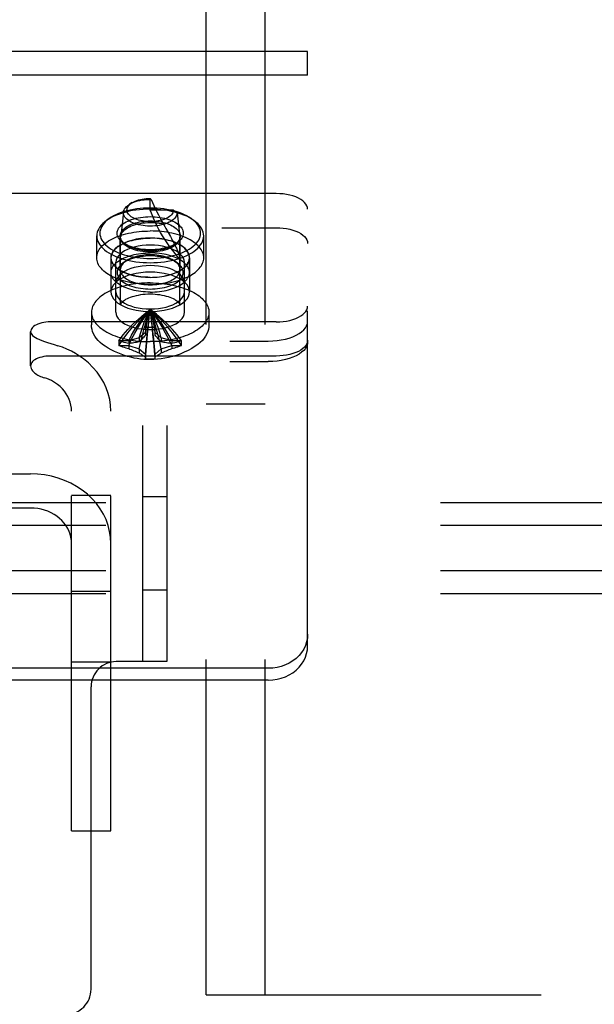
# Model space of a CAD drawing. Header units: inches. Extents: x 0 to 193, y 0 to 125.
# Tile 84 of 99: x 107.58 to 109.41, y 95.43 to 98.56. Entities that reach past the tile are written whole.
import ezdxf

# ---------------------------------------------------------------- set-up
doc = ezdxf.new("R2010")
doc.units = ezdxf.units.IN
doc.header["$LTSCALE"] = 10.63801
doc.header["$MEASUREMENT"] = 0
doc.linetypes.add('HIDDEN', pattern=[0.2, 0.1, -0.1])
doc.layers.add('DEFAULT_2', color=8, linetype='HIDDEN')

msp = doc.modelspace()

# ---------------------------------------------------------------- linework, layer by layer
at = {"layer": 'DEFAULT_2', "color": 8, "linetype": 'HIDDEN'}
for p, q in [((108.1747, 95.4631), (108.1747, 113.0881)), ((108.3617, 95.4631), (108.3617, 113.0881)), ((108.4967, 98.458), (105.9967, 98.458)), ((108.4967, 98.383), (108.4967, 98.458)), ((108.4967, 98.383), (105.9967, 98.383)), ((108.4967, 96.5702), (108.4967, 98.383)), ((108.3967, 98.0067), (106.0967, 98.0067)), ((107.9397, 97.9781), (107.9312, 97.973)), ((107.9999, 97.9883), (107.9967, 97.9915)), ((107.9967, 97.9545), (107.9967, 97.9915)), ((107.9118, 97.9483), (107.9028, 97.8706)), ((108.0707, 97.9545), (107.9967, 97.9545)), ((108.0707, 97.9545), (108.0817, 97.9458)), ((108.0817, 97.9458), (108.0907, 97.8679)), ((107.866, 97.927), (107.8579, 97.9213)), ((108.1273, 97.927), (108.1355, 97.9213)), ((106.0967, 97.8984), (108.3967, 97.8984)), ((107.8267, 97.8029), (107.8267, 97.8722)), ((107.9017, 97.7648), (107.9017, 97.8722)), ((107.9027, 97.8679), (107.9028, 97.8706)), ((107.9027, 97.6541), (107.9027, 97.8679)), ((107.9191, 97.8448), (107.9109, 97.8505)), ((108.0742, 97.8448), (108.0824, 97.8505)), ((108.0907, 97.6541), (108.0907, 97.8679)), ((108.0917, 97.7648), (108.0917, 97.8722)), ((108.1667, 97.8029), (108.1667, 97.8722)), ((107.8717, 97.8029), (107.8717, 97.6947)), ((107.8722, 97.7561), (107.8722, 97.8029)), ((107.8877, 97.6297), (107.8877, 97.7884)), ((107.9191, 97.7922), (107.9109, 97.7865)), ((108.0742, 97.7922), (108.0824, 97.7865)), ((108.1057, 97.6297), (108.1057, 97.7884)), ((108.1212, 97.7561), (108.1212, 97.8029)), ((108.1217, 97.8029), (108.1217, 97.6947)), ((107.8102, 97.6297), (107.8102, 97.5894)), ((108.1832, 97.6297), (108.1832, 97.5894)), ((108.3967, 97.5992), (107.6792, 97.5992)), ((107.6167, 97.4597), (107.6167, 97.5679)), ((107.9812, 97.5658), (107.9618, 97.549)), ((107.9812, 97.5815), (107.9812, 97.5807)), ((107.9812, 97.5807), (107.9812, 97.5571)), ((108.0122, 97.5807), (108.0121, 97.5815)), ((108.0122, 97.5571), (108.0122, 97.5807)), ((108.0316, 97.549), (108.0122, 97.5658)), ((106.1217, 97.5384), (108.3717, 97.5384)), ((107.8984, 97.5393), (107.8974, 97.5396)), ((107.9282, 97.5393), (107.8984, 97.5393)), ((107.9618, 97.549), (107.9282, 97.5393)), ((107.9282, 97.5393), (107.9282, 97.5306)), ((107.9618, 97.549), (107.9618, 97.536)), ((108.0652, 97.5393), (108.0316, 97.549)), ((108.0316, 97.549), (108.0316, 97.536)), ((108.0949, 97.5393), (108.0652, 97.5393)), ((108.0652, 97.5393), (108.0652, 97.5306)), ((108.0959, 97.5396), (108.0949, 97.5393)), ((107.8974, 97.5242), (107.8984, 97.5238)), ((107.8984, 97.5238), (107.9282, 97.5238)), ((107.9282, 97.5238), (107.9618, 97.5141)), ((107.9282, 97.5238), (107.9282, 97.5151)), ((107.9618, 97.5141), (107.9812, 97.4973)), ((107.9618, 97.5141), (107.9618, 97.5011)), ((108.0122, 97.4973), (108.0316, 97.5141)), ((108.0316, 97.5141), (108.0652, 97.5238)), ((108.0316, 97.5141), (108.0316, 97.5011)), ((108.0652, 97.5238), (108.0949, 97.5238)), ((108.0652, 97.5238), (108.0652, 97.5151)), ((108.0949, 97.5238), (108.0959, 97.5242)), ((106.1217, 97.4735), (108.3717, 97.4735)), ((108.3967, 97.4909), (107.6792, 97.4909)), ((107.9812, 97.4973), (107.9812, 97.4824)), ((107.9812, 97.4824), (107.9812, 97.4822)), ((108.0121, 97.4822), (108.0122, 97.4824)), ((108.0122, 97.4824), (108.0122, 97.4973)), ((107.7467, 95.9835), (107.7467, 97.3158)), ((107.8717, 95.9835), (107.8717, 97.3158)), ((108.3617, 97.3381), (108.1747, 97.3381)), ((106.0497, 97.2706), (108.0497, 97.2706)), ((107.9717, 97.2706), (107.9717, 96.5206)), ((108.0497, 97.2706), (108.0497, 96.5206)), ((106.8767, 97.1167), (107.6167, 97.1167)), ((107.8717, 97.0484), (107.7467, 97.0484)), ((108.0497, 97.0436), (107.9717, 97.0436)), ((127.0037, 97.0249), (105.0037, 97.0249)), ((107.6167, 97.0084), (106.8767, 97.0084)), ((127.0037, 96.9528), (105.0037, 96.9528)), ((127.0037, 96.8084), (105.0037, 96.8084)), ((127.0037, 96.7363), (105.0037, 96.7363)), ((107.8717, 96.7428), (107.7467, 96.7428)), ((108.0497, 96.7476), (107.9717, 96.7476)), ((107.8717, 96.5191), (107.7467, 96.5191)), ((108.0497, 96.5206), (107.8887, 96.5206)), ((108.3717, 96.4994), (106.1217, 96.4994)), ((108.3717, 96.4619), (106.1217, 96.4619)), ((107.8087, 95.4806), (107.8087, 96.4406)), ((107.7467, 95.9835), (107.8717, 95.9835)), ((108.1747, 95.4631), (112.1747, 95.4631))]:
    msp.add_line(p, q, dxfattribs=at)
for points in [[(108.4967, 97.9567), (108.496, 97.9623), (108.4942, 97.9678), (108.491, 97.9732), (108.4868, 97.9784), (108.4813, 97.9833), (108.4748, 97.9878), (108.4674, 97.992), (108.459, 97.9958), (108.4499, 97.999), (108.4401, 98.0017), (108.4297, 98.0039), (108.4189, 98.0054), (108.4079, 98.0063), (108.3967, 98.0067)], [(107.9118, 97.9483), (107.9122, 97.9506), (107.9134, 97.9543), (107.9152, 97.9579), (107.9176, 97.9614), (107.9206, 97.9649), (107.9243, 97.9681), (107.9285, 97.9712), (107.9312, 97.973)], [(107.9229, 97.9576), (107.9238, 97.9608), (107.9252, 97.964), (107.9271, 97.9671), (107.9296, 97.9701), (107.9325, 97.9729), (107.936, 97.9757), (107.9397, 97.9781)], [(107.9312, 97.973), (107.9332, 97.9741), (107.9384, 97.9768), (107.9441, 97.9792), (107.9502, 97.9814), (107.9566, 97.9833), (107.9633, 97.9849), (107.9704, 97.9863), (107.9776, 97.9873), (107.9849, 97.9879), (107.9924, 97.9883), (107.9999, 97.9883)], [(107.9397, 97.9781), (107.9443, 97.9806), (107.949, 97.9828), (107.9542, 97.9848), (107.9596, 97.9865), (107.9653, 97.988), (107.9713, 97.9892), (107.9775, 97.9902), (107.9838, 97.9909), (107.9902, 97.9913), (107.9967, 97.9915)], [(107.9999, 97.9883), (108.0038, 97.9788), (108.0081, 97.9691), (108.0127, 97.9592), (108.0176, 97.9491), (108.0228, 97.9391), (108.028, 97.9291), (108.0333, 97.9194), (108.0387, 97.9099)], [(107.9967, 97.9572), (107.9853, 97.957), (107.9739, 97.9564), (107.9625, 97.9555), (107.9513, 97.9541), (107.9402, 97.9524), (107.9294, 97.9503), (107.9188, 97.9478), (107.9087, 97.9449), (107.8989, 97.9417), (107.8896, 97.9382), (107.8809, 97.9344), (107.8726, 97.9303), (107.865, 97.9259), (107.8579, 97.9213)], [(107.9967, 97.9609), (107.9859, 97.9607), (107.9752, 97.9601), (107.9645, 97.9592), (107.9539, 97.9579), (107.9435, 97.9563), (107.9333, 97.9543), (107.9234, 97.952), (107.9138, 97.9493), (107.9047, 97.9463), (107.8959, 97.943), (107.8877, 97.9394), (107.8799, 97.9356), (107.8727, 97.9314), (107.866, 97.927)], [(108.0817, 97.9458), (108.0813, 97.9422), (108.0804, 97.9386), (108.0788, 97.9349), (108.0766, 97.9314), (108.0737, 97.9279), (108.0703, 97.9246), (108.0663, 97.9215), (108.0617, 97.9185), (108.0566, 97.9157), (108.0511, 97.9132), (108.0452, 97.9109), (108.0388, 97.909), (108.0322, 97.9072), (108.0253, 97.9058), (108.0181, 97.9047), (108.0108, 97.9039), (108.0034, 97.9035), (107.9959, 97.9034), (107.9884, 97.9036), (107.981, 97.9041), (107.9737, 97.9049), (107.9666, 97.9061), (107.9597, 97.9076), (107.9532, 97.9093), (107.9469, 97.9114), (107.941, 97.9137), (107.9356, 97.9163), (107.9306, 97.9191), (107.9262, 97.9221), (107.9223, 97.9253), (107.9189, 97.9286), (107.9162, 97.9321), (107.9141, 97.9357), (107.9127, 97.9394), (107.9118, 97.9431), (107.9117, 97.9468), (107.9118, 97.9483)], [(108.0707, 97.9545), (108.0704, 97.9513), (108.0696, 97.9482), (108.0682, 97.945), (108.0663, 97.942), (108.0639, 97.939), (108.0609, 97.9361), (108.0575, 97.9334), (108.0536, 97.9308), (108.0492, 97.9284), (108.0445, 97.9262), (108.0394, 97.9242), (108.0339, 97.9225), (108.0282, 97.921), (108.0222, 97.9197), (108.0161, 97.9188), (108.0098, 97.9181), (108.0034, 97.9176), (107.9969, 97.9175), (107.9905, 97.9176), (107.9841, 97.918), (107.9777, 97.9187), (107.9716, 97.9197), (107.9656, 97.9209), (107.9599, 97.9224), (107.9544, 97.9241), (107.9493, 97.9261), (107.9445, 97.9282), (107.9401, 97.9306), (107.9362, 97.9332), (107.9327, 97.9359), (107.9297, 97.9388), (107.9272, 97.9417), (107.9252, 97.9448), (107.9238, 97.948), (107.923, 97.9512), (107.9227, 97.9544), (107.9229, 97.9576)], [(108.1273, 97.927), (108.1206, 97.9314), (108.1134, 97.9356), (108.1057, 97.9394), (108.0974, 97.943), (108.0887, 97.9463), (108.0795, 97.9493), (108.0699, 97.952), (108.06, 97.9543), (108.0498, 97.9563), (108.0394, 97.9579), (108.0288, 97.9592), (108.0181, 97.9601), (108.0074, 97.9607), (107.9967, 97.9609)], [(108.1355, 97.9213), (108.1284, 97.9259), (108.1207, 97.9303), (108.1125, 97.9344), (108.1037, 97.9382), (108.0944, 97.9417), (108.0847, 97.9449), (108.0745, 97.9478), (108.064, 97.9502), (108.0531, 97.9524), (108.0421, 97.9541), (108.0308, 97.9555), (108.0195, 97.9564), (108.0081, 97.957), (107.9967, 97.9572)], [(108.0907, 97.7986), (108.083, 97.8074), (108.0755, 97.8163), (108.0682, 97.8254), (108.0612, 97.8347), (108.0544, 97.844), (108.0479, 97.8535), (108.0416, 97.8631), (108.0356, 97.8729), (108.0298, 97.8827), (108.0243, 97.8927), (108.019, 97.9028), (108.014, 97.9129), (108.0093, 97.9232), (108.0048, 97.9335), (108.0006, 97.944), (107.9967, 97.9545)], [(107.8579, 97.9213), (107.8515, 97.9164), (107.8458, 97.9114), (107.8408, 97.9061), (107.8365, 97.9007), (107.833, 97.8952), (107.8302, 97.8895), (107.8283, 97.8838), (107.8271, 97.878), (107.8267, 97.8722)], [(107.866, 97.927), (107.8601, 97.9225), (107.8547, 97.9177), (107.85, 97.9128), (107.8459, 97.9077), (107.8426, 97.9025), (107.84, 97.8972), (107.8382, 97.8918), (107.837, 97.8863), (107.8367, 97.8809), (107.837, 97.8754), (107.8382, 97.8699), (107.84, 97.8645), (107.8426, 97.8592), (107.8459, 97.854), (107.85, 97.8489), (107.8547, 97.844), (107.8601, 97.8392), (107.8661, 97.8346), (107.8727, 97.8303), (107.8799, 97.8262), (107.8877, 97.8223), (107.8959, 97.8187), (107.9047, 97.8154), (107.9138, 97.8124), (107.9234, 97.8097), (107.9333, 97.8074), (107.9435, 97.8054), (107.9539, 97.8038), (107.9645, 97.8025), (107.9752, 97.8016), (107.9859, 97.801), (107.9967, 97.8009)], [(107.9109, 97.8505), (107.91, 97.8512), (107.9058, 97.8545), (107.9021, 97.858), (107.8989, 97.8616), (107.8963, 97.8654), (107.8943, 97.8692), (107.8928, 97.873), (107.892, 97.8769), (107.8917, 97.8809), (107.892, 97.8848), (107.8928, 97.8887), (107.8943, 97.8926), (107.8963, 97.8964), (107.899, 97.9001), (107.9021, 97.9037), (107.9058, 97.9072), (107.91, 97.9105), (107.9147, 97.9136), (107.9198, 97.9166), (107.9254, 97.9194), (107.9313, 97.922), (107.9377, 97.9243), (107.9444, 97.9264), (107.9514, 97.9282), (107.9587, 97.9298), (107.9661, 97.9311), (107.9737, 97.9321), (107.9814, 97.9328), (107.989, 97.9332), (107.9967, 97.9334)], [(107.9017, 97.8722), (107.9019, 97.8758), (107.9027, 97.8793), (107.9041, 97.8828), (107.9059, 97.8862), (107.9083, 97.8896), (107.9111, 97.8929), (107.9145, 97.896), (107.9182, 97.899), (107.9225, 97.9019), (107.9271, 97.9046), (107.9321, 97.9071), (107.9375, 97.9094), (107.9433, 97.9115), (107.9494, 97.9134), (107.9557, 97.9151), (107.9623, 97.9165), (107.969, 97.9176), (107.9759, 97.9185), (107.9828, 97.9192), (107.9897, 97.9196), (107.9967, 97.9197)], [(107.9028, 97.8706), (107.903, 97.872), (107.9041, 97.8761), (107.9059, 97.8801), (107.9084, 97.884), (107.9115, 97.8878), (107.9153, 97.8914), (107.9198, 97.8949), (107.9248, 97.8982), (107.9304, 97.9012), (107.9364, 97.904), (107.943, 97.9064), (107.95, 97.9087), (107.9573, 97.9105), (107.9649, 97.9121), (107.9727, 97.9133), (107.9806, 97.9142), (107.9886, 97.9147), (107.9967, 97.9149)], [(107.9967, 97.9334), (108.0043, 97.9332), (108.012, 97.9328), (108.0196, 97.9321), (108.0272, 97.9311), (108.0347, 97.9298), (108.0419, 97.9282), (108.0489, 97.9264), (108.0557, 97.9243), (108.062, 97.9219), (108.068, 97.9194), (108.0735, 97.9166), (108.0787, 97.9136), (108.0833, 97.9105), (108.0875, 97.9072), (108.0912, 97.9037), (108.0944, 97.9001), (108.097, 97.8964), (108.099, 97.8926), (108.1005, 97.8887), (108.1014, 97.8848), (108.1017, 97.8809), (108.1014, 97.8769), (108.1005, 97.873), (108.099, 97.8691), (108.097, 97.8653), (108.0944, 97.8616), (108.0912, 97.858), (108.0875, 97.8545), (108.0833, 97.8512), (108.0824, 97.8505)], [(107.9967, 97.8009), (108.0074, 97.801), (108.0181, 97.8016), (108.0288, 97.8025), (108.0394, 97.8038), (108.0498, 97.8054), (108.06, 97.8074), (108.0699, 97.8097), (108.0795, 97.8124), (108.0887, 97.8154), (108.0974, 97.8187), (108.1057, 97.8223), (108.1134, 97.8262), (108.1206, 97.8303), (108.1272, 97.8346), (108.1333, 97.8392), (108.1386, 97.844), (108.1434, 97.8489), (108.1474, 97.854), (108.1507, 97.8592), (108.1533, 97.8645), (108.1552, 97.8699), (108.1563, 97.8754), (108.1567, 97.8809), (108.1563, 97.8863), (108.1552, 97.8918), (108.1533, 97.8972), (108.1507, 97.9025), (108.1474, 97.9077), (108.1434, 97.9128), (108.1386, 97.9177), (108.1333, 97.9225), (108.1273, 97.927)], [(107.9967, 97.9197), (108.0036, 97.9196), (108.0105, 97.9192), (108.0175, 97.9185), (108.0243, 97.9176), (108.0311, 97.9165), (108.0376, 97.915), (108.044, 97.9134), (108.05, 97.9115), (108.0558, 97.9094), (108.0612, 97.9071), (108.0662, 97.9045), (108.0709, 97.9019), (108.0751, 97.899), (108.0789, 97.896), (108.0822, 97.8928), (108.0851, 97.8896), (108.0874, 97.8862), (108.0893, 97.8828), (108.0906, 97.8793), (108.0914, 97.8757), (108.0917, 97.8722)], [(107.9967, 97.9149), (108.0038, 97.9147), (108.011, 97.9143), (108.0181, 97.9136), (108.0251, 97.9127), (108.032, 97.9114), (108.0387, 97.9099)], [(108.0387, 97.9099), (108.0427, 97.9025), (108.0466, 97.8953), (108.0606, 97.8699)], [(108.1667, 97.8722), (108.1663, 97.878), (108.1651, 97.8838), (108.1631, 97.8895), (108.1603, 97.8952), (108.1568, 97.9007), (108.1525, 97.9061), (108.1475, 97.9114), (108.1418, 97.9164), (108.1355, 97.9213)], [(107.8267, 97.8029), (107.8269, 97.8074), (107.8276, 97.8118), (107.8288, 97.8162), (107.8304, 97.8206), (107.8325, 97.8249), (107.835, 97.8292), (107.838, 97.8334), (107.8414, 97.8375), (107.8452, 97.8415), (107.8494, 97.8454), (107.8541, 97.8492), (107.8591, 97.8529), (107.8645, 97.8564), (107.8703, 97.8598), (107.8765, 97.863), (107.8829, 97.8661), (107.8897, 97.869), (107.8967, 97.8717), (107.9041, 97.8742), (107.9117, 97.8765), (107.9195, 97.8786), (107.9275, 97.8806), (107.9357, 97.8823), (107.9441, 97.8838), (107.9527, 97.885), (107.9613, 97.8861), (107.9701, 97.8869), (107.9789, 97.8874), (107.9878, 97.8878), (107.9967, 97.8879)], [(108.1667, 97.8029), (108.1664, 97.8074), (108.1657, 97.8118), (108.1646, 97.8162), (108.1629, 97.8206), (108.1609, 97.8249), (108.1583, 97.8292), (108.1554, 97.8334), (108.152, 97.8375), (108.1481, 97.8415), (108.1439, 97.8454), (108.1392, 97.8492), (108.1342, 97.8529), (108.1288, 97.8564), (108.123, 97.8598), (108.1169, 97.863), (108.1104, 97.8661), (108.1036, 97.869), (108.0966, 97.8717), (108.0893, 97.8742), (108.0817, 97.8765), (108.0738, 97.8786), (108.0658, 97.8806), (108.0576, 97.8823), (108.0492, 97.8838), (108.0407, 97.885), (108.032, 97.8861), (108.0233, 97.8869), (108.0144, 97.8874), (108.0056, 97.8878), (107.9967, 97.8879)], [(108.3967, 97.8984), (108.4079, 97.8981), (108.4189, 97.8972), (108.4297, 97.8956), (108.4401, 97.8935), (108.4499, 97.8907), (108.459, 97.8875), (108.4674, 97.8838), (108.4748, 97.8796), (108.4813, 97.875), (108.4868, 97.8701), (108.491, 97.8649), (108.4942, 97.8595), (108.496, 97.854), (108.4967, 97.8484)], [(107.8267, 97.8722), (107.8271, 97.8664), (107.8283, 97.8606), (107.8302, 97.8549), (107.833, 97.8492), (107.8365, 97.8437), (107.8408, 97.8383), (107.8458, 97.833), (107.8515, 97.8279), (107.8579, 97.8231), (107.865, 97.8185), (107.8726, 97.8141), (107.8808, 97.81), (107.8896, 97.8062), (107.8989, 97.8026), (107.9087, 97.7995), (107.9188, 97.7966), (107.9294, 97.7941), (107.9402, 97.792), (107.9513, 97.7903), (107.9625, 97.7889), (107.9739, 97.788), (107.9853, 97.7874), (107.9967, 97.7872)], [(108.1217, 97.8029), (108.1207, 97.8105), (108.118, 97.8179), (108.1135, 97.8251), (108.1073, 97.832), (108.0995, 97.8384), (108.0902, 97.8444), (108.0795, 97.8497), (108.0677, 97.8543), (108.0547, 97.8582), (108.041, 97.8614), (108.0266, 97.8636), (108.0117, 97.865), (107.9967, 97.8654), (107.9816, 97.865), (107.9667, 97.8636), (107.9523, 97.8614), (107.9386, 97.8582), (107.9257, 97.8543), (107.9138, 97.8497), (107.9031, 97.8444), (107.8938, 97.8384), (107.886, 97.832), (107.8798, 97.8251), (107.8753, 97.8179), (107.8726, 97.8105), (107.8717, 97.8029)], [(107.8722, 97.8029), (107.8724, 97.8067), (107.8731, 97.8104), (107.8742, 97.8141), (107.8758, 97.8178), (107.8778, 97.8214), (107.8803, 97.825), (107.8831, 97.8285), (107.8864, 97.8318), (107.8901, 97.8351), (107.8942, 97.8383), (107.8987, 97.8413), (107.9035, 97.8442), (107.9086, 97.8469), (107.9141, 97.8495), (107.9199, 97.8519), (107.9259, 97.8541), (107.9323, 97.8562), (107.9388, 97.858), (107.9456, 97.8597), (107.9525, 97.8611), (107.9596, 97.8623), (107.9669, 97.8634), (107.9742, 97.8641), (107.9817, 97.8647), (107.9891, 97.865), (107.9967, 97.8652)], [(107.9191, 97.8448), (107.9182, 97.8454), (107.9144, 97.8484), (107.9111, 97.8515), (107.9083, 97.8548), (107.9059, 97.8582), (107.9041, 97.8616), (107.9027, 97.8651), (107.9019, 97.8686), (107.9017, 97.8722)], [(107.9967, 97.8209), (107.9886, 97.821), (107.9806, 97.8216), (107.9727, 97.8224), (107.9649, 97.8236), (107.9573, 97.8252), (107.95, 97.8271), (107.943, 97.8293), (107.9364, 97.8318), (107.9304, 97.8345), (107.9248, 97.8376), (107.9198, 97.8408), (107.9153, 97.8443), (107.9115, 97.8479), (107.9084, 97.8517), (107.9059, 97.8557), (107.9041, 97.8597), (107.903, 97.8638), (107.9027, 97.8679)], [(107.9967, 97.8284), (107.989, 97.8285), (107.9813, 97.8289), (107.9737, 97.8296), (107.9661, 97.8306), (107.9586, 97.8319), (107.9514, 97.8335), (107.9444, 97.8353), (107.9377, 97.8374), (107.9313, 97.8398), (107.9253, 97.8423), (107.9198, 97.8451), (107.9147, 97.8481), (107.9109, 97.8505)], [(107.9967, 97.8247), (107.9897, 97.8248), (107.9828, 97.8252), (107.9759, 97.8258), (107.969, 97.8268), (107.9623, 97.8279), (107.9557, 97.8293), (107.9494, 97.831), (107.9433, 97.8329), (107.9375, 97.835), (107.9321, 97.8373), (107.9271, 97.8398), (107.9225, 97.8425), (107.9191, 97.8448)], [(107.9967, 97.7872), (108.0081, 97.7874), (108.0195, 97.788), (108.0308, 97.7889), (108.0421, 97.7903), (108.0531, 97.792), (108.064, 97.7941), (108.0745, 97.7966), (108.0847, 97.7995), (108.0944, 97.8026), (108.1037, 97.8062), (108.1125, 97.81), (108.1207, 97.8141), (108.1284, 97.8184), (108.1354, 97.8231), (108.1418, 97.8279), (108.1475, 97.833), (108.1525, 97.8383), (108.1568, 97.8437), (108.1603, 97.8492), (108.1631, 97.8549), (108.1651, 97.8606), (108.1663, 97.8664), (108.1667, 97.8722)], [(108.0907, 97.8679), (108.0903, 97.8638), (108.0892, 97.8597), (108.0874, 97.8557), (108.085, 97.8517), (108.0818, 97.8479), (108.078, 97.8443), (108.0736, 97.8408), (108.0685, 97.8376), (108.063, 97.8345), (108.0569, 97.8318), (108.0503, 97.8293), (108.0434, 97.8271), (108.0361, 97.8252), (108.0285, 97.8236), (108.0207, 97.8224), (108.0127, 97.8216), (108.0047, 97.821), (107.9967, 97.8209)], [(108.1212, 97.8029), (108.1209, 97.8067), (108.1203, 97.8104), (108.1191, 97.8141), (108.1175, 97.8178), (108.1155, 97.8214), (108.1131, 97.825), (108.1102, 97.8285), (108.1069, 97.8318), (108.1032, 97.8351), (108.0991, 97.8383), (108.0947, 97.8413), (108.0899, 97.8442), (108.0847, 97.8469), (108.0792, 97.8495), (108.0734, 97.8519), (108.0674, 97.8541), (108.0611, 97.8562), (108.0545, 97.858), (108.0478, 97.8597), (108.0408, 97.8611), (108.0337, 97.8623), (108.0265, 97.8634), (108.0191, 97.8641), (108.0117, 97.8647), (108.0042, 97.865), (107.9967, 97.8652)], [(108.0824, 97.8505), (108.0787, 97.8481), (108.0735, 97.8451), (108.068, 97.8423), (108.062, 97.8398), (108.0556, 97.8374), (108.0489, 97.8353), (108.0419, 97.8335), (108.0347, 97.8319), (108.0272, 97.8306), (108.0196, 97.8296), (108.012, 97.8289), (108.0043, 97.8285), (107.9967, 97.8284)], [(108.0742, 97.8448), (108.0708, 97.8425), (108.0662, 97.8398), (108.0612, 97.8373), (108.0558, 97.835), (108.05, 97.8329), (108.044, 97.831), (108.0376, 97.8293), (108.0311, 97.8279), (108.0243, 97.8268), (108.0174, 97.8258), (108.0105, 97.8252), (108.0036, 97.8248), (107.9967, 97.8247)], [(108.0606, 97.8699), (108.0637, 97.8643), (108.0666, 97.859), (108.0692, 97.854), (108.0717, 97.8494), (108.0739, 97.845), (108.076, 97.8408), (108.078, 97.8369), (108.0797, 97.8332), (108.0814, 97.8297), (108.0828, 97.8263), (108.0842, 97.823), (108.0855, 97.8199), (108.0866, 97.8168), (108.0876, 97.8138), (108.0885, 97.8109), (108.0893, 97.8081), (108.0899, 97.8055), (108.0903, 97.803), (108.0906, 97.8007), (108.0907, 97.7986)], [(108.0917, 97.8722), (108.0914, 97.8686), (108.0906, 97.8651), (108.0893, 97.8616), (108.0874, 97.8582), (108.0851, 97.8548), (108.0822, 97.8515), (108.0789, 97.8484), (108.0751, 97.8454), (108.0742, 97.8448)], [(107.8722, 97.7561), (107.8724, 97.7599), (107.8731, 97.7636), (107.8742, 97.7674), (107.8758, 97.771), (107.8778, 97.7747), (107.8803, 97.7782), (107.8831, 97.7817), (107.8864, 97.7851), (107.8901, 97.7884), (107.8942, 97.7915), (107.8987, 97.7945), (107.9035, 97.7974), (107.9086, 97.8002), (107.9141, 97.8027), (107.9199, 97.8051), (107.9259, 97.8074), (107.9323, 97.8094), (107.9388, 97.8113), (107.9456, 97.8129), (107.9525, 97.8144), (107.9596, 97.8156), (107.9669, 97.8166), (107.9742, 97.8174), (107.9817, 97.8179), (107.9891, 97.8183), (107.9967, 97.8184)], [(108.1057, 97.7884), (108.1048, 97.795), (108.1025, 97.8015), (108.0986, 97.8077), (108.0932, 97.8137), (108.0864, 97.8194), (108.0782, 97.8245), (108.0689, 97.8292), (108.0586, 97.8333), (108.0473, 97.8367), (108.0353, 97.8394), (108.0227, 97.8413), (108.0098, 97.8425), (107.9967, 97.8429), (107.9835, 97.8425), (107.9706, 97.8413), (107.958, 97.8394), (107.946, 97.8367), (107.9347, 97.8333), (107.9244, 97.8292), (107.9151, 97.8245), (107.907, 97.8194), (107.9001, 97.8137), (107.8948, 97.8077), (107.8908, 97.8015), (107.8885, 97.795), (107.8877, 97.7884)], [(108.1212, 97.7561), (108.1209, 97.7599), (108.1203, 97.7636), (108.1191, 97.7674), (108.1175, 97.771), (108.1155, 97.7747), (108.1131, 97.7782), (108.1102, 97.7817), (108.1069, 97.7851), (108.1032, 97.7884), (108.0991, 97.7915), (108.0947, 97.7945), (108.0899, 97.7974), (108.0847, 97.8002), (108.0792, 97.8027), (108.0734, 97.8051), (108.0674, 97.8074), (108.0611, 97.8094), (108.0545, 97.8113), (108.0478, 97.8129), (108.0408, 97.8144), (108.0337, 97.8156), (108.0265, 97.8166), (108.0191, 97.8174), (108.0117, 97.8179), (108.0042, 97.8183), (107.9967, 97.8184)], [(107.9967, 97.7179), (107.9878, 97.718), (107.9789, 97.7184), (107.9701, 97.719), (107.9613, 97.7198), (107.9527, 97.7208), (107.9441, 97.7221), (107.9357, 97.7236), (107.9275, 97.7253), (107.9195, 97.7272), (107.9117, 97.7293), (107.9041, 97.7316), (107.8967, 97.7341), (107.8897, 97.7369), (107.8829, 97.7397), (107.8765, 97.7428), (107.8703, 97.746), (107.8645, 97.7494), (107.8591, 97.753), (107.8541, 97.7566), (107.8494, 97.7604), (107.8452, 97.7643), (107.8414, 97.7683), (107.838, 97.7725), (107.835, 97.7766), (107.8325, 97.7809), (107.8304, 97.7852), (107.8288, 97.7896), (107.8276, 97.794), (107.8269, 97.7985), (107.8267, 97.8029)], [(107.8717, 97.8029), (107.8726, 97.7953), (107.8753, 97.788), (107.8798, 97.7808), (107.886, 97.7739), (107.8938, 97.7674), (107.9031, 97.7615), (107.9138, 97.7561), (107.9257, 97.7515), (107.9386, 97.7476), (107.9523, 97.7445), (107.9667, 97.7422), (107.9816, 97.7409), (107.9967, 97.7404), (108.0117, 97.7409), (108.0266, 97.7422), (108.041, 97.7445), (108.0547, 97.7476), (108.0677, 97.7515), (108.0795, 97.7561), (108.0902, 97.7615), (108.0995, 97.7674), (108.1073, 97.7739), (108.1135, 97.7808), (108.118, 97.788), (108.1207, 97.7953), (108.1217, 97.8029)], [(107.9967, 97.7407), (107.9891, 97.7408), (107.9817, 97.7411), (107.9742, 97.7417), (107.9669, 97.7425), (107.9596, 97.7435), (107.9525, 97.7447), (107.9456, 97.7461), (107.9388, 97.7478), (107.9323, 97.7496), (107.9259, 97.7517), (107.9199, 97.7539), (107.9141, 97.7563), (107.9086, 97.7589), (107.9035, 97.7616), (107.8987, 97.7645), (107.8942, 97.7675), (107.8901, 97.7707), (107.8864, 97.774), (107.8831, 97.7774), (107.8803, 97.7808), (107.8778, 97.7844), (107.8758, 97.788), (107.8742, 97.7917), (107.8731, 97.7954), (107.8724, 97.7992), (107.8722, 97.8029)], [(107.9109, 97.7865), (107.91, 97.7858), (107.9058, 97.7825), (107.9021, 97.779), (107.899, 97.7754), (107.8963, 97.7717), (107.8943, 97.7679), (107.8928, 97.764), (107.892, 97.7601), (107.8917, 97.7561), (107.892, 97.7522), (107.8928, 97.7483), (107.8943, 97.7444), (107.8963, 97.7406), (107.8989, 97.7369), (107.9021, 97.7333), (107.9058, 97.7298), (107.91, 97.7265), (107.9147, 97.7234), (107.9198, 97.7204), (107.9253, 97.7176), (107.9313, 97.7151), (107.9377, 97.7127), (107.9444, 97.7106), (107.9514, 97.7088), (107.9586, 97.7072), (107.9661, 97.7059), (107.9737, 97.7049), (107.9813, 97.7042), (107.989, 97.7038), (107.9967, 97.7036)], [(107.9191, 97.7922), (107.9182, 97.7916), (107.9145, 97.7886), (107.9111, 97.7855), (107.9083, 97.7822), (107.9059, 97.7788), (107.9041, 97.7754), (107.9027, 97.7719), (107.9019, 97.7684), (107.9017, 97.7648)], [(107.9967, 97.8086), (107.989, 97.8085), (107.9814, 97.8081), (107.9737, 97.8074), (107.9661, 97.8064), (107.9587, 97.8051), (107.9514, 97.8035), (107.9444, 97.8017), (107.9377, 97.7996), (107.9313, 97.7972), (107.9254, 97.7947), (107.9198, 97.7919), (107.9147, 97.7889), (107.9109, 97.7865)], [(107.9967, 97.8123), (107.9897, 97.8122), (107.9828, 97.8118), (107.9759, 97.8112), (107.969, 97.8103), (107.9623, 97.8091), (107.9557, 97.8077), (107.9494, 97.806), (107.9433, 97.8041), (107.9375, 97.802), (107.9321, 97.7997), (107.9271, 97.7972), (107.9225, 97.7945), (107.9191, 97.7922)], [(108.0742, 97.7922), (108.0709, 97.7945), (108.0662, 97.7972), (108.0612, 97.7997), (108.0558, 97.802), (108.05, 97.8041), (108.044, 97.806), (108.0376, 97.8077), (108.0311, 97.8091), (108.0243, 97.8102), (108.0175, 97.8112), (108.0105, 97.8118), (108.0036, 97.8122), (107.9967, 97.8123)], [(108.0824, 97.7865), (108.0787, 97.7889), (108.0735, 97.7919), (108.068, 97.7947), (108.062, 97.7972), (108.0557, 97.7996), (108.0489, 97.8017), (108.0419, 97.8035), (108.0347, 97.8051), (108.0272, 97.8064), (108.0196, 97.8074), (108.012, 97.8081), (108.0043, 97.8085), (107.9967, 97.8086)], [(107.9967, 97.7407), (108.0042, 97.7408), (108.0117, 97.7411), (108.0191, 97.7417), (108.0265, 97.7425), (108.0337, 97.7435), (108.0408, 97.7447), (108.0478, 97.7461), (108.0545, 97.7478), (108.0611, 97.7496), (108.0674, 97.7517), (108.0734, 97.7539), (108.0792, 97.7563), (108.0847, 97.7589), (108.0899, 97.7616), (108.0947, 97.7645), (108.0991, 97.7675), (108.1032, 97.7707), (108.1069, 97.774), (108.1102, 97.7774), (108.1131, 97.7808), (108.1155, 97.7844), (108.1175, 97.788), (108.1191, 97.7917), (108.1203, 97.7954), (108.1209, 97.7992), (108.1212, 97.8029)], [(107.9967, 97.7179), (108.0056, 97.718), (108.0144, 97.7184), (108.0233, 97.719), (108.032, 97.7198), (108.0407, 97.7208), (108.0492, 97.7221), (108.0576, 97.7236), (108.0658, 97.7253), (108.0738, 97.7272), (108.0817, 97.7293), (108.0893, 97.7316), (108.0966, 97.7341), (108.1036, 97.7369), (108.1104, 97.7397), (108.1169, 97.7428), (108.123, 97.746), (108.1288, 97.7494), (108.1342, 97.753), (108.1392, 97.7566), (108.1439, 97.7604), (108.1481, 97.7643), (108.152, 97.7683), (108.1554, 97.7725), (108.1583, 97.7766), (108.1609, 97.7809), (108.1629, 97.7852), (108.1646, 97.7896), (108.1657, 97.794), (108.1664, 97.7985), (108.1667, 97.8029)], [(107.9967, 97.7036), (108.0043, 97.7038), (108.012, 97.7042), (108.0196, 97.7049), (108.0272, 97.7059), (108.0347, 97.7072), (108.0419, 97.7088), (108.0489, 97.7106), (108.0556, 97.7127), (108.062, 97.715), (108.068, 97.7176), (108.0735, 97.7204), (108.0787, 97.7234), (108.0833, 97.7265), (108.0875, 97.7298), (108.0912, 97.7333), (108.0944, 97.7369), (108.097, 97.7406), (108.099, 97.7444), (108.1005, 97.7483), (108.1014, 97.7522), (108.1017, 97.7561), (108.1014, 97.7601), (108.1005, 97.764), (108.099, 97.7678), (108.097, 97.7716), (108.0944, 97.7754), (108.0912, 97.779), (108.0875, 97.7825), (108.0833, 97.7858), (108.0824, 97.7865)], [(108.0917, 97.7648), (108.0914, 97.7684), (108.0906, 97.7719), (108.0893, 97.7754), (108.0874, 97.7788), (108.0851, 97.7822), (108.0822, 97.7855), (108.0789, 97.7886), (108.0751, 97.7916), (108.0742, 97.7922)], [(108.1217, 97.6947), (108.1207, 97.7022), (108.118, 97.7096), (108.1135, 97.7168), (108.1073, 97.7237), (108.0995, 97.7302), (108.0902, 97.7361), (108.0795, 97.7414), (108.0677, 97.7461), (108.0547, 97.75), (108.041, 97.7531), (108.0266, 97.7553), (108.0117, 97.7567), (107.9967, 97.7572), (107.9816, 97.7567), (107.9667, 97.7553), (107.9523, 97.7531), (107.9386, 97.75), (107.9257, 97.7461), (107.9138, 97.7414), (107.9031, 97.7361), (107.8938, 97.7302), (107.886, 97.7237), (107.8798, 97.7168), (107.8753, 97.7096), (107.8726, 97.7022), (107.8717, 97.6947)], [(107.9967, 97.6939), (107.9891, 97.694), (107.9817, 97.6944), (107.9742, 97.6949), (107.9669, 97.6957), (107.9596, 97.6967), (107.9525, 97.6979), (107.9456, 97.6994), (107.9388, 97.701), (107.9323, 97.7029), (107.9259, 97.7049), (107.9199, 97.7071), (107.9141, 97.7096), (107.9086, 97.7121), (107.9035, 97.7149), (107.8987, 97.7178), (107.8942, 97.7208), (107.8901, 97.7239), (107.8864, 97.7272), (107.8831, 97.7306), (107.8803, 97.7341), (107.8778, 97.7376), (107.8758, 97.7412), (107.8742, 97.7449), (107.8731, 97.7486), (107.8724, 97.7524), (107.8722, 97.7561)], [(108.1057, 97.7235), (108.1048, 97.7301), (108.1025, 97.7365), (108.0986, 97.7428), (108.0932, 97.7488), (108.0864, 97.7544), (108.0782, 97.7596), (108.0689, 97.7642), (108.0586, 97.7683), (108.0473, 97.7717), (108.0353, 97.7744), (108.0227, 97.7764), (108.0098, 97.7776), (107.9967, 97.778), (107.9835, 97.7776), (107.9706, 97.7764), (107.958, 97.7744), (107.946, 97.7717), (107.9347, 97.7683), (107.9244, 97.7642), (107.9151, 97.7596), (107.907, 97.7544), (107.9001, 97.7488), (107.8948, 97.7428), (107.8908, 97.7365), (107.8885, 97.7301), (107.8877, 97.7235)], [(107.9017, 97.7648), (107.9019, 97.7613), (107.9027, 97.7577), (107.9041, 97.7542), (107.9059, 97.7508), (107.9083, 97.7474), (107.9111, 97.7442), (107.9144, 97.741), (107.9182, 97.738), (107.9225, 97.7351), (107.9271, 97.7325), (107.9321, 97.7299), (107.9375, 97.7276), (107.9433, 97.7255), (107.9494, 97.7236), (107.9557, 97.722), (107.9623, 97.7205), (107.969, 97.7194), (107.9759, 97.7185), (107.9828, 97.7178), (107.9897, 97.7174), (107.9967, 97.7173)], [(107.9967, 97.7173), (108.0036, 97.7174), (108.0105, 97.7178), (108.0174, 97.7185), (108.0243, 97.7194), (108.0311, 97.7205), (108.0376, 97.7219), (108.044, 97.7236), (108.05, 97.7255), (108.0558, 97.7276), (108.0612, 97.7299), (108.0662, 97.7324), (108.0708, 97.7351), (108.0751, 97.738), (108.0789, 97.741), (108.0822, 97.7442), (108.0851, 97.7474), (108.0874, 97.7508), (108.0893, 97.7542), (108.0906, 97.7577), (108.0914, 97.7612), (108.0917, 97.7648)], [(107.9967, 97.6939), (108.0042, 97.694), (108.0117, 97.6944), (108.0191, 97.6949), (108.0265, 97.6957), (108.0337, 97.6967), (108.0408, 97.6979), (108.0478, 97.6994), (108.0545, 97.701), (108.0611, 97.7029), (108.0674, 97.7049), (108.0734, 97.7071), (108.0792, 97.7096), (108.0847, 97.7121), (108.0899, 97.7149), (108.0947, 97.7178), (108.0991, 97.7208), (108.1032, 97.7239), (108.1069, 97.7272), (108.1102, 97.7306), (108.1131, 97.7341), (108.1155, 97.7376), (108.1175, 97.7412), (108.1191, 97.7449), (108.1203, 97.7486), (108.1209, 97.7524), (108.1212, 97.7561)], [(107.9967, 97.723), (107.9875, 97.7228), (107.9784, 97.7225), (107.9693, 97.7219), (107.9603, 97.7212), (107.9513, 97.7202), (107.9425, 97.7189), (107.9338, 97.7175), (107.9253, 97.7159), (107.9169, 97.714), (107.9087, 97.7119), (107.9008, 97.7097), (107.893, 97.7072), (107.8856, 97.7046), (107.8783, 97.7018), (107.8714, 97.6988), (107.8648, 97.6956), (107.8585, 97.6923), (107.8525, 97.6889), (107.8469, 97.6853), (107.8416, 97.6815), (107.8367, 97.6776), (107.8322, 97.6737), (107.8281, 97.6696), (107.8244, 97.6654), (107.8211, 97.6611), (107.8182, 97.6568), (107.8158, 97.6524), (107.8137, 97.6479), (107.8122, 97.6434), (107.8111, 97.6388), (107.8104, 97.6343), (107.8102, 97.6297)], [(107.9967, 97.723), (108.0058, 97.7228), (108.0149, 97.7225), (108.024, 97.7219), (108.033, 97.7212), (108.042, 97.7202), (108.0508, 97.7189), (108.0595, 97.7175), (108.068, 97.7159), (108.0764, 97.714), (108.0846, 97.7119), (108.0925, 97.7097), (108.1003, 97.7072), (108.1078, 97.7046), (108.115, 97.7018), (108.1219, 97.6988), (108.1285, 97.6956), (108.1348, 97.6923), (108.1408, 97.6889), (108.1465, 97.6853), (108.1517, 97.6815), (108.1566, 97.6776), (108.1611, 97.6737), (108.1653, 97.6696), (108.169, 97.6654), (108.1723, 97.6611), (108.1751, 97.6568), (108.1776, 97.6524), (108.1796, 97.6479), (108.1811, 97.6434), (108.1823, 97.6388), (108.1829, 97.6343), (108.1832, 97.6297)], [(107.8717, 97.6947), (107.8726, 97.6871), (107.8753, 97.6797), (107.8798, 97.6725), (107.886, 97.6656), (107.8938, 97.6592), (107.9031, 97.6532), (107.9138, 97.6479), (107.9257, 97.6432), (107.9386, 97.6393), (107.9523, 97.6362), (107.9667, 97.634), (107.9816, 97.6326), (107.9967, 97.6322), (108.0117, 97.6326), (108.0266, 97.634), (108.041, 97.6362), (108.0547, 97.6393), (108.0677, 97.6432), (108.0795, 97.6479), (108.0902, 97.6532), (108.0995, 97.6592), (108.1073, 97.6656), (108.1135, 97.6725), (108.118, 97.6797), (108.1207, 97.6871), (108.1217, 97.6947)], [(107.8877, 97.6947), (107.8885, 97.688), (107.8908, 97.6816), (107.8948, 97.6753), (107.9001, 97.6693), (107.907, 97.6637), (107.9151, 97.6585), (107.9244, 97.6539), (107.9347, 97.6498), (107.946, 97.6464), (107.958, 97.6437), (107.9706, 97.6417), (107.9835, 97.6406), (107.9967, 97.6402), (108.0098, 97.6406), (108.0227, 97.6417), (108.0353, 97.6437), (108.0473, 97.6464), (108.0586, 97.6498), (108.0689, 97.6539), (108.0782, 97.6585), (108.0864, 97.6637), (108.0932, 97.6693), (108.0986, 97.6753), (108.1025, 97.6816), (108.1048, 97.688), (108.1057, 97.6947)], [(107.9967, 97.687), (107.9888, 97.6869), (107.981, 97.6865), (107.9733, 97.6858), (107.9658, 97.6848), (107.9586, 97.6835), (107.9516, 97.6821), (107.945, 97.6804), (107.9388, 97.6785), (107.933, 97.6765), (107.9277, 97.6744), (107.9229, 97.6721), (107.9186, 97.6699), (107.9149, 97.6676), (107.9117, 97.6653), (107.9091, 97.6632), (107.907, 97.6612), (107.9053, 97.6593), (107.9041, 97.6577), (107.9033, 97.6563), (107.9029, 97.6553), (107.9027, 97.6545), (107.9027, 97.6541)], [(108.0907, 97.6541), (108.0906, 97.6545), (108.0904, 97.6553), (108.09, 97.6563), (108.0892, 97.6577), (108.088, 97.6594), (108.0863, 97.6612), (108.0841, 97.6633), (108.0815, 97.6654), (108.0783, 97.6676), (108.0746, 97.6699), (108.0703, 97.6722), (108.0656, 97.6744), (108.0603, 97.6765), (108.0545, 97.6785), (108.0483, 97.6804), (108.0417, 97.6821), (108.0348, 97.6835), (108.0275, 97.6848), (108.02, 97.6857), (108.0123, 97.6865), (108.0045, 97.6869), (107.9967, 97.687)], [(107.8102, 97.6297), (107.8104, 97.6251), (107.8111, 97.6206), (107.8122, 97.616), (107.8137, 97.6115), (107.8158, 97.607), (107.8182, 97.6026), (107.8211, 97.5983), (107.8244, 97.594), (107.8281, 97.5898), (107.8322, 97.5857), (107.8367, 97.5818), (107.8416, 97.5779), (107.8469, 97.5742), (107.8525, 97.5705), (107.8585, 97.5671), (107.8648, 97.5638), (107.8714, 97.5606), (107.8783, 97.5576), (107.8856, 97.5548), (107.893, 97.5522), (107.9008, 97.5497), (107.9087, 97.5475), (107.9169, 97.5454), (107.9253, 97.5436), (107.9338, 97.5419), (107.9425, 97.5405), (107.9513, 97.5393), (107.9603, 97.5382), (107.9693, 97.5375), (107.9784, 97.5369), (107.9875, 97.5366), (107.9967, 97.5365)], [(107.8877, 97.6297), (107.8885, 97.6231), (107.8908, 97.6167), (107.8948, 97.6104), (107.9001, 97.6044), (107.907, 97.5987), (107.9151, 97.5936), (107.9244, 97.5889), (107.9347, 97.5849), (107.946, 97.5815), (107.958, 97.5787), (107.9706, 97.5768), (107.9835, 97.5756), (107.9967, 97.5752), (108.0098, 97.5756), (108.0227, 97.5768), (108.0353, 97.5787), (108.0473, 97.5815), (108.0586, 97.5849), (108.0689, 97.5889), (108.0782, 97.5936), (108.0864, 97.5987), (108.0932, 97.6044), (108.0986, 97.6104), (108.1025, 97.6167), (108.1048, 97.6231), (108.1057, 97.6297)], [(107.8974, 97.5242), (107.9111, 97.5443), (107.9259, 97.5641), (107.9419, 97.5834), (107.959, 97.6024), (107.9773, 97.6209), (107.9967, 97.6389)], [(107.8974, 97.5396), (107.9111, 97.5577), (107.9259, 97.5751), (107.9419, 97.592), (107.959, 97.6082), (107.9773, 97.6239), (107.9967, 97.6389)], [(107.9282, 97.5238), (107.9376, 97.544), (107.9478, 97.5639), (107.9589, 97.5833), (107.9707, 97.6022), (107.9833, 97.6208), (107.9967, 97.6389)], [(107.9282, 97.5393), (107.9376, 97.5574), (107.9478, 97.5749), (107.9589, 97.5918), (107.9707, 97.6081), (107.9833, 97.6238), (107.9967, 97.6389)], [(107.9618, 97.5141), (107.9666, 97.5357), (107.9718, 97.557), (107.9774, 97.5779), (107.9834, 97.5986), (107.9898, 97.6189), (107.9967, 97.6389)], [(107.9618, 97.549), (107.9666, 97.5658), (107.9718, 97.5818), (107.9774, 97.5972), (107.9834, 97.6118), (107.9898, 97.6257), (107.9967, 97.6389)], [(107.9812, 97.4822), (107.9833, 97.5082), (107.9856, 97.5342), (107.9881, 97.5603), (107.9908, 97.5865), (107.9936, 97.6127), (107.9967, 97.6389)], [(107.9812, 97.4973), (107.9833, 97.5212), (107.9856, 97.545), (107.9881, 97.5686), (107.9908, 97.5922), (107.9936, 97.6156), (107.9967, 97.6389)], [(107.9812, 97.5658), (107.9833, 97.5802), (107.9856, 97.5938), (107.9881, 97.6064), (107.9908, 97.6182), (107.9936, 97.629), (107.9967, 97.6389)], [(107.9812, 97.5815), (107.9833, 97.5938), (107.9856, 97.605), (107.9881, 97.6151), (107.9908, 97.6241), (107.9936, 97.6321), (107.9967, 97.6389)], [(108.0959, 97.5396), (108.0822, 97.5577), (108.0674, 97.5751), (108.0514, 97.592), (108.0343, 97.6082), (108.0161, 97.6239), (107.9967, 97.6389)], [(108.0959, 97.5242), (108.0822, 97.5443), (108.0674, 97.5641), (108.0514, 97.5834), (108.0343, 97.6024), (108.0161, 97.6209), (107.9967, 97.6389)], [(108.0652, 97.5393), (108.0557, 97.5574), (108.0455, 97.5749), (108.0345, 97.5918), (108.0227, 97.6081), (108.0101, 97.6238), (107.9967, 97.6389)], [(108.0652, 97.5238), (108.0557, 97.544), (108.0455, 97.5639), (108.0345, 97.5833), (108.0227, 97.6022), (108.0101, 97.6208), (107.9967, 97.6389)], [(108.0122, 97.4973), (108.01, 97.5212), (108.0077, 97.545), (108.0052, 97.5686), (108.0025, 97.5922), (107.9997, 97.6156), (107.9967, 97.6389)], [(108.0121, 97.4822), (108.01, 97.5082), (108.0077, 97.5342), (108.0052, 97.5603), (108.0025, 97.5865), (107.9997, 97.6127), (107.9967, 97.6389)], [(108.0316, 97.549), (108.0267, 97.5658), (108.0215, 97.5818), (108.0159, 97.5972), (108.0099, 97.6118), (108.0035, 97.6257), (107.9967, 97.6389)], [(108.0316, 97.5141), (108.0267, 97.5357), (108.0215, 97.557), (108.0159, 97.5779), (108.0099, 97.5986), (108.0035, 97.6189), (107.9967, 97.6389)], [(108.0121, 97.5815), (108.01, 97.5938), (108.0077, 97.605), (108.0052, 97.6151), (108.0025, 97.6241), (107.9997, 97.6321), (107.9967, 97.6389)], [(108.0122, 97.5658), (108.01, 97.5802), (108.0077, 97.5938), (108.0052, 97.6064), (108.0025, 97.6182), (107.9997, 97.629), (107.9967, 97.6389)], [(108.1832, 97.6297), (108.1829, 97.6251), (108.1823, 97.6206), (108.1811, 97.616), (108.1796, 97.6115), (108.1776, 97.607), (108.1751, 97.6026), (108.1723, 97.5983), (108.169, 97.594), (108.1653, 97.5898), (108.1611, 97.5857), (108.1566, 97.5818), (108.1517, 97.5779), (108.1465, 97.5742), (108.1408, 97.5705), (108.1348, 97.5671), (108.1285, 97.5638), (108.1219, 97.5606), (108.115, 97.5576), (108.1078, 97.5548), (108.1003, 97.5522), (108.0925, 97.5497), (108.0846, 97.5475), (108.0764, 97.5454), (108.068, 97.5436), (108.0595, 97.5419), (108.0508, 97.5405), (108.042, 97.5393), (108.033, 97.5382), (108.024, 97.5375), (108.0149, 97.5369), (108.0058, 97.5366), (107.9967, 97.5365)], [(108.3967, 97.5992), (108.4079, 97.5995), (108.4189, 97.6004), (108.4297, 97.602), (108.4401, 97.6041), (108.4499, 97.6068), (108.459, 97.6101), (108.4674, 97.6138), (108.4748, 97.618), (108.4813, 97.6226), (108.4868, 97.6275), (108.491, 97.6326), (108.4942, 97.638), (108.496, 97.6435), (108.4967, 97.6492)], [(107.6792, 97.5992), (107.6721, 97.599), (107.6652, 97.5984), (107.6585, 97.5974), (107.652, 97.5961), (107.6459, 97.5944), (107.6402, 97.5923), (107.635, 97.59), (107.6303, 97.5874), (107.6262, 97.5845), (107.6228, 97.5815), (107.6202, 97.5782), (107.6182, 97.5749), (107.6171, 97.5714), (107.6167, 97.5679)], [(108.3717, 97.5384), (108.3857, 97.5388), (108.3995, 97.54), (108.4129, 97.5419), (108.4259, 97.5446), (108.4382, 97.548), (108.4496, 97.552), (108.46, 97.5567), (108.4694, 97.5619), (108.4775, 97.5677), (108.4843, 97.5738), (108.4896, 97.5803), (108.4935, 97.587), (108.4959, 97.5939), (108.4967, 97.6009)], [(107.6167, 97.5679), (107.617, 97.565), (107.6183, 97.562), (107.6203, 97.559), (107.6232, 97.556), (107.6271, 97.553), (107.632, 97.5499), (107.6378, 97.5468), (107.6446, 97.5437), (107.6524, 97.5406), (107.6611, 97.5373), (107.6708, 97.534), (107.6812, 97.5306), (107.6919, 97.5271), (107.7031, 97.5236)], [(107.8536, 97.522), (107.8452, 97.5279), (107.8377, 97.5341), (107.8311, 97.5406), (107.8254, 97.5474), (107.8206, 97.5543), (107.8168, 97.5613), (107.8138, 97.5683), (107.8118, 97.5753), (107.8106, 97.5824), (107.8102, 97.5894)], [(107.9967, 97.5813), (107.9941, 97.5813), (107.9915, 97.5813), (107.9889, 97.5813), (107.9863, 97.5814), (107.9838, 97.5814), (107.9812, 97.5815)], [(108.0121, 97.5815), (108.0096, 97.5814), (108.007, 97.5814), (108.0044, 97.5813), (108.0018, 97.5813), (107.9993, 97.5813), (107.9967, 97.5813)], [(108.1832, 97.5894), (108.1828, 97.5824), (108.1815, 97.5753), (108.1795, 97.5683), (108.1766, 97.5613), (108.1727, 97.5543), (108.168, 97.5474), (108.1622, 97.5406), (108.1556, 97.5341), (108.1481, 97.5279), (108.1398, 97.522)], [(107.8974, 97.5396), (107.8973, 97.5368), (107.8972, 97.5342), (107.8972, 97.5315), (107.8972, 97.529), (107.8973, 97.5265), (107.8974, 97.5242)], [(107.9282, 97.5306), (107.9237, 97.5317), (107.919, 97.5329), (107.9141, 97.5343), (107.909, 97.5358), (107.9038, 97.5375), (107.8984, 97.5393)], [(107.9618, 97.536), (107.9576, 97.5351), (107.9534, 97.5342), (107.9492, 97.5334), (107.945, 97.5327), (107.9408, 97.532), (107.9366, 97.5315), (107.9324, 97.531), (107.9282, 97.5306)], [(107.9812, 97.5571), (107.9786, 97.554), (107.9761, 97.551), (107.9736, 97.5482), (107.9712, 97.5456), (107.9688, 97.5431), (107.9664, 97.5406), (107.9641, 97.5383), (107.9618, 97.536)], [(108.0316, 97.536), (108.0292, 97.5383), (108.0269, 97.5406), (108.0245, 97.5431), (108.0222, 97.5456), (108.0197, 97.5482), (108.0173, 97.551), (108.0147, 97.554), (108.0122, 97.5571)], [(108.0652, 97.5306), (108.061, 97.531), (108.0568, 97.5315), (108.0526, 97.532), (108.0484, 97.5327), (108.0441, 97.5334), (108.0399, 97.5342), (108.0358, 97.5351), (108.0316, 97.536)], [(108.0949, 97.5393), (108.0895, 97.5375), (108.0843, 97.5358), (108.0792, 97.5343), (108.0744, 97.5329), (108.0697, 97.5317), (108.0652, 97.5306)], [(108.0959, 97.5242), (108.0961, 97.5265), (108.0961, 97.529), (108.0962, 97.5315), (108.0961, 97.5342), (108.0961, 97.5368), (108.0959, 97.5396)], [(108.4967, 97.536), (108.4959, 97.5289), (108.4935, 97.522), (108.4896, 97.5153), (108.4843, 97.5088), (108.4775, 97.5027), (108.4694, 97.497), (108.46, 97.4918), (108.4496, 97.4871), (108.4382, 97.483), (108.4259, 97.4796), (108.4129, 97.477), (108.3995, 97.475), (108.3857, 97.4739), (108.3717, 97.4735)], [(108.4967, 97.5409), (108.496, 97.5353), (108.4942, 97.5298), (108.491, 97.5244), (108.4868, 97.5192), (108.4813, 97.5143), (108.4748, 97.5097), (108.4674, 97.5056), (108.459, 97.5018), (108.4499, 97.4986), (108.4401, 97.4959), (108.4297, 97.4937), (108.4189, 97.4922), (108.4079, 97.4912), (108.3967, 97.4909)], [(107.7847, 97.4819), (107.7724, 97.4907), (107.7596, 97.4987), (107.7461, 97.5061), (107.7322, 97.5127), (107.7179, 97.5185), (107.7031, 97.5236)], [(107.9967, 97.4794), (107.9863, 97.4797), (107.976, 97.4803), (107.9657, 97.4813), (107.9555, 97.4827), (107.9453, 97.4845), (107.935, 97.4868), (107.9248, 97.4895), (107.9145, 97.4927), (107.904, 97.4964), (107.8935, 97.5006), (107.8831, 97.5053), (107.8729, 97.5105), (107.8631, 97.5161), (107.8536, 97.522)], [(107.8984, 97.5238), (107.9038, 97.522), (107.909, 97.5203), (107.9141, 97.5188), (107.919, 97.5174), (107.9237, 97.5162), (107.9282, 97.5151)], [(107.9282, 97.5151), (107.9324, 97.5131), (107.9366, 97.5111), (107.9408, 97.5092), (107.945, 97.5075), (107.9492, 97.5058), (107.9534, 97.5041), (107.9576, 97.5026), (107.9618, 97.5011)], [(107.9618, 97.5011), (107.9641, 97.4994), (107.9664, 97.4977), (107.9688, 97.496), (107.9712, 97.4944), (107.9736, 97.4929), (107.9761, 97.4914), (107.9786, 97.49), (107.9812, 97.4886)], [(108.1398, 97.522), (108.1286, 97.5151), (108.1169, 97.5087), (108.1044, 97.5027), (108.0918, 97.4973), (108.0794, 97.4929), (108.0672, 97.4891), (108.0552, 97.4861), (108.0434, 97.4836), (108.0316, 97.4818), (108.0199, 97.4805), (108.0083, 97.4797), (107.9967, 97.4794)], [(108.0122, 97.4886), (108.0147, 97.49), (108.0173, 97.4914), (108.0197, 97.4929), (108.0222, 97.4944), (108.0245, 97.496), (108.0269, 97.4977), (108.0292, 97.4994), (108.0316, 97.5011)], [(108.0316, 97.5011), (108.0358, 97.5026), (108.0399, 97.5041), (108.0441, 97.5058), (108.0484, 97.5075), (108.0526, 97.5092), (108.0568, 97.5111), (108.061, 97.5131), (108.0652, 97.5151)], [(108.0652, 97.5151), (108.0697, 97.5162), (108.0744, 97.5174), (108.0792, 97.5188), (108.0843, 97.5203), (108.0895, 97.522), (108.0949, 97.5238)], [(107.6792, 97.4909), (107.6721, 97.4907), (107.6652, 97.4901), (107.6585, 97.4892), (107.652, 97.4878), (107.6459, 97.4861), (107.6402, 97.4841), (107.635, 97.4817), (107.6303, 97.4791), (107.6262, 97.4763), (107.6228, 97.4732), (107.6202, 97.47), (107.6182, 97.4666), (107.6171, 97.4632), (107.6167, 97.4597)], [(107.8717, 97.3158), (107.8707, 97.3347), (107.868, 97.3532), (107.8634, 97.3716), (107.857, 97.3896), (107.8489, 97.407), (107.8391, 97.4238), (107.8277, 97.4398), (107.8148, 97.4549), (107.8004, 97.4689), (107.7847, 97.4819)], [(107.9812, 97.4822), (107.9838, 97.4821), (107.9863, 97.482), (107.9889, 97.4819), (107.9915, 97.4818), (107.9941, 97.4818), (107.9967, 97.4818)], [(107.9967, 97.4818), (107.9993, 97.4818), (108.0018, 97.4818), (108.0044, 97.4819), (108.007, 97.482), (108.0096, 97.4821), (108.0121, 97.4822)], [(107.6167, 97.4597), (107.6172, 97.4553), (107.6183, 97.4513), (107.6202, 97.4475), (107.6226, 97.4441), (107.6255, 97.4408), (107.6287, 97.4378), (107.6323, 97.4351), (107.6362, 97.4326), (107.6402, 97.4303), (107.6444, 97.4282), (107.6485, 97.4263), (107.6526, 97.4246), (107.6567, 97.4231), (107.6607, 97.4217)], [(107.7023, 97.4005), (107.6961, 97.405), (107.6895, 97.4091), (107.6827, 97.4128), (107.6756, 97.4162), (107.6683, 97.4192), (107.6607, 97.4217)], [(107.7467, 97.3158), (107.7462, 97.3254), (107.7448, 97.3349), (107.7424, 97.3443), (107.7392, 97.3534), (107.7351, 97.3623), (107.7301, 97.3709), (107.7242, 97.379), (107.7177, 97.3867), (107.7104, 97.3939), (107.7023, 97.4005)], [(107.8717, 96.8958), (107.8707, 96.9151), (107.8678, 96.9342), (107.863, 96.953), (107.8563, 96.9714), (107.8478, 96.9892), (107.8375, 97.0062), (107.8255, 97.0225), (107.812, 97.0378), (107.797, 97.052), (107.7806, 97.065), (107.7629, 97.0767), (107.7442, 97.0871), (107.7244, 97.096), (107.7039, 97.1033), (107.6827, 97.1091), (107.6609, 97.1133), (107.639, 97.1158), (107.6167, 97.1167)], [(107.7467, 96.8958), (107.7462, 96.9057), (107.7447, 96.9154), (107.7422, 96.925), (107.7388, 96.9343), (107.7345, 96.9434), (107.7292, 96.9521), (107.7231, 96.9604), (107.7162, 96.9682), (107.7086, 96.9754), (107.7002, 96.9821), (107.6912, 96.988), (107.6817, 96.9933), (107.6716, 96.9979), (107.6611, 97.0016), (107.6503, 97.0046), (107.6392, 97.0067), (107.628, 97.008), (107.6167, 97.0084)], [(108.4967, 96.6077), (108.4959, 96.5955), (108.4935, 96.5836), (108.4896, 96.5719), (108.4843, 96.5607), (108.4775, 96.5501), (108.4694, 96.5402), (108.46, 96.5311), (108.4496, 96.523), (108.4382, 96.516), (108.4259, 96.5101), (108.4129, 96.5055), (108.3995, 96.5021), (108.3857, 96.5001), (108.3717, 96.4994)], [(108.3717, 96.4619), (108.3857, 96.4626), (108.3995, 96.4646), (108.4129, 96.468), (108.4259, 96.4726), (108.4382, 96.4785), (108.4496, 96.4855), (108.46, 96.4936), (108.4694, 96.5027), (108.4775, 96.5126), (108.4843, 96.5232), (108.4896, 96.5344), (108.4935, 96.5461), (108.4959, 96.558), (108.4967, 96.5702)]]:
    msp.add_lwpolyline(points, dxfattribs=at)
for centre, start, end in [((107.8887, 96.4406), 90, 180), ((107.7287, 95.4806), 270, 360)]:
    msp.add_arc(centre, 0.08, start, end, dxfattribs=at)

doc.saveas('drawing.dxf')
